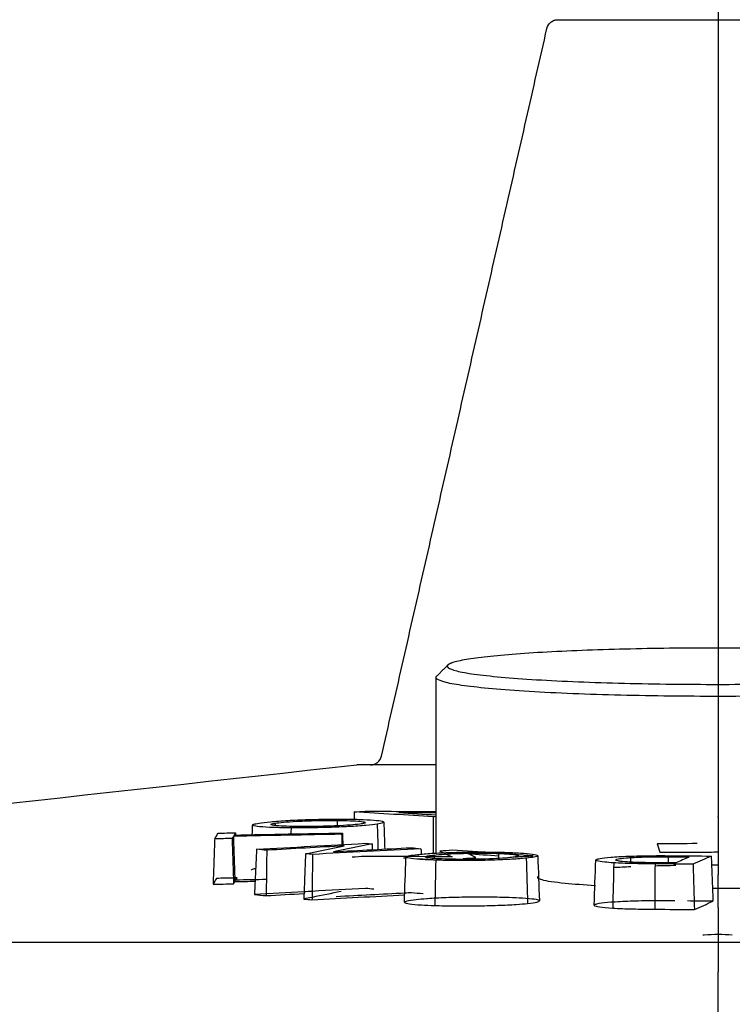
# Model space of a CAD drawing. Header units: millimetres. Extents: x -409 to 409, y -540 to 540.
# Tile 3 of 11: x -253 to -221, y -435 to -392. Entities that reach past the tile are written whole.
import ezdxf

# ---------------------------------------------------------------- set-up
doc = ezdxf.new("R2010")
doc.units = ezdxf.units.MM
for name, color, linetype, true_color in [('Make2D$Visible$Curves$Cast Base Assembly_D$TDL0715_02_PT01_R04_Cast_Base_D', 7, 'Continuous', 0xffffff), ('Make2D$Visible$Curves$Cast Base Assembly_D$TDL0715_02_pt14_R01_Beat_Table_Dimmer_knob', 7, 'Continuous', 0xffdd87), ('Make2D$Visible$Curves$Make2D$Visible$Curves$Cast Base Assembly_D$TDL0715_02_PT01_R04_Cast_Base_D', 7, 'Continuous', 0xffffff), ('Make2D$Visible$Curves$Make2D$Visible$Curves$Cast Base Assembly_D$TDL0715_02_pt14_R01_Beat_Table_Dimmer_knob', 7, 'Continuous', 0xffdd87)]:
    doc.layers.add(name, color=color, linetype=linetype, true_color=true_color)

msp = doc.modelspace()

# ---------------------------------------------------------------- linework, layer by layer
at = {"layer": 'Make2D$Visible$Curves$Cast Base Assembly_D$TDL0715_02_PT01_R04_Cast_Base_D', "color": 18, "true_color": 0x000000}
for points, knots in [([(-229.192, -392.166), (-229.167, -392.056), (-229.105, -391.957), (-228.971, -391.85), (-228.92, -391.822), (-228.848, -391.798), (-228.83, -391.793), (-228.794, -391.785), (-228.776, -391.782), (-228.749, -391.779), (-228.74, -391.778), (-228.731, -391.778), (-228.705, -391.777), (-228.705, -391.777)], [0, 0, 0, 0, 0.3565083, 0.3565083, 0.5380758, 0.5380758, 0.5964726, 0.5964726, 0.6533819, 0.6533819, 0.6809536, 0.6809536, 0.6809956, 0.6809956, 0.6809956, 0.6809956]), ([(-237.003, -424.777), (-236.99, -424.776), (-236.963, -424.775), (-236.932, -424.772), (-236.914, -424.77), (-236.878, -424.762), (-236.86, -424.757), (-236.787, -424.732), (-236.736, -424.704), (-236.602, -424.597), (-236.54, -424.498), (-236.515, -424.388)], [0, 0, 0, 0, 0.0405171, 0.0405171, 0.096299, 0.096299, 0.1535391, 0.1535391, 0.3315099, 0.3315099, 0.680956, 0.680956, 0.680956, 0.680956]), ([(-234.104, -424.777), (-234.586, -424.777), (-235.804, -424.777), (-237.205, -424.777), (-237.604, -424.777), (-237.604, -424.777)], [0.286263, 0.286263, 0.286263, 0.286263, 0.3333333, 0.4166667, 0.5, 0.5, 0.5, 0.5]), ([(-241.929, -427.358), (-241.809, -427.337), (-241.638, -427.316), (-241.213, -427.276), (-240.95, -427.257), (-240.386, -427.225), (-240.079, -427.212), (-239.456, -427.192), (-239.132, -427.185), (-238.576, -427.18), (-238.335, -427.181), (-238.11, -427.183)], [0, 0, 0, 0, 0.205935, 0.205935, 0.420282, 0.420282, 0.628201, 0.628201, 0.835826, 0.835826, 1, 1, 1, 1]), ([(-241.228, -427.362), (-241.132, -427.347), (-241, -427.332), (-240.68, -427.304), (-240.485, -427.29), (-240.07, -427.268), (-239.844, -427.259), (-239.391, -427.246), (-239.156, -427.242), (-238.777, -427.24), (-238.624, -427.24), (-238.48, -427.242)], [0, 0, 0, 0, 0.210141, 0.210141, 0.427261, 0.427261, 0.63931, 0.63931, 0.851011, 0.851011, 1, 1, 1, 1]), ([(-238.48, -427.242), (-238.48, -427.291), (-238.481, -427.34), (-238.482, -427.42), (-238.483, -427.45), (-238.483, -427.48)], [0, 0, 0, 0, 0.0735376, 0.0735376, 0.1182961, 0.1182961, 0.1182961, 0.1182961]), ([(-238.48, -427.242), (-238.271, -427.243), (-238.074, -427.247), (-237.736, -427.26), (-237.59, -427.269), (-237.37, -427.29), (-237.293, -427.303), (-237.236, -427.323), (-237.227, -427.331), (-237.227, -427.338)], [0, 0, 0, 0, 0.20978, 0.20978, 0.4207494, 0.4207494, 0.6318411, 0.6318411, 0.7382804, 0.7382804, 0.7382804, 0.7382804]), ([(-238.11, -427.183), (-237.824, -427.185), (-237.556, -427.191), (-237.088, -427.21), (-236.885, -427.223), (-236.589, -427.254), (-236.49, -427.272), (-236.425, -427.299), (-236.415, -427.308), (-236.415, -427.316)], [0, 0, 0, 0, 0.2055491, 0.2055491, 0.418631, 0.418631, 0.6260043, 0.6260043, 0.7143832, 0.7143832, 0.7143832, 0.7143832]), ([(-237.227, -427.338), (-237.227, -427.345), (-237.237, -427.353), (-237.285, -427.371), (-237.334, -427.383), (-237.403, -427.394)], [0.7382804, 0.7382804, 0.7382804, 0.7382804, 0.8428347, 0.8428347, 1, 1, 1, 1]), ([(-236.415, -427.316), (-236.415, -427.328), (-236.432, -427.34), (-236.514, -427.368), (-236.597, -427.385), (-236.709, -427.402)], [0.7143832, 0.7143832, 0.7143832, 0.7143832, 0.8332219, 0.8332219, 1, 1, 1, 1]), ([(-240.524, -427.569), (-240.81, -427.567), (-241.079, -427.562), (-241.548, -427.545), (-241.75, -427.533), (-242.047, -427.505), (-242.147, -427.488), (-242.214, -427.461), (-242.224, -427.452), (-242.223, -427.444)], [0, 0, 0, 0, 0.2053728, 0.2053728, 0.4182862, 0.4182862, 0.625415, 0.625415, 0.7172693, 0.7172693, 0.7172693, 0.7172693]), ([(-242.223, -427.444), (-242.223, -427.433), (-242.206, -427.421), (-242.125, -427.393), (-242.042, -427.375), (-241.929, -427.358)], [0.7172693, 0.7172693, 0.7172693, 0.7172693, 0.8323385, 0.8323385, 1, 1, 1, 1]), ([(-241.403, -427.418), (-241.404, -427.411), (-241.394, -427.403), (-241.345, -427.385), (-241.296, -427.373), (-241.228, -427.362)], [0.7357126, 0.7357126, 0.7357126, 0.7357126, 0.8449315, 0.8449315, 1, 1, 1, 1]), ([(-240.154, -427.509), (-240.363, -427.508), (-240.56, -427.505), (-240.898, -427.493), (-241.043, -427.484), (-241.262, -427.464), (-241.339, -427.452), (-241.394, -427.432), (-241.403, -427.425), (-241.403, -427.418)], [0, 0, 0, 0, 0.2103674, 0.2103674, 0.4218824, 0.4218824, 0.633474, 0.633474, 0.7357126, 0.7357126, 0.7357126, 0.7357126]), ([(-241.228, -427.362), (-241.227, -427.396), (-241.226, -427.429), (-241.225, -427.464), (-241.225, -427.465), (-241.225, -427.467)], [0, 0, 0, 0, 0.05009778, 0.05009778, 0.05222, 0.05222, 0.05222, 0.05222]), ([(-236.709, -427.402), (-236.829, -427.422), (-237, -427.443), (-237.423, -427.481), (-237.686, -427.499), (-238.25, -427.529), (-238.557, -427.541), (-239.18, -427.559), (-239.504, -427.566), (-240.058, -427.57), (-240.299, -427.571), (-240.524, -427.569)], [0, 0, 0, 0, 0.205987, 0.205987, 0.420365, 0.420365, 0.628325, 0.628325, 0.836063, 0.836063, 1, 1, 1, 1]), ([(-237.403, -427.394), (-237.499, -427.409), (-237.632, -427.423), (-237.953, -427.45), (-238.148, -427.463), (-238.564, -427.484), (-238.789, -427.493), (-239.243, -427.505), (-239.477, -427.509), (-239.857, -427.511), (-240.01, -427.511), (-240.154, -427.509)], [0, 0, 0, 0, 0.210164, 0.210164, 0.427287, 0.427287, 0.639334, 0.639334, 0.851092, 0.851092, 1, 1, 1, 1]), ([(-234.92, -428.749), (-234.75, -428.73), (-234.533, -428.712), (-234.032, -428.681), (-233.738, -428.668), (-233.132, -428.648), (-232.812, -428.642), (-232.183, -428.636), (-231.866, -428.637), (-231.338, -428.645), (-231.113, -428.651), (-230.91, -428.658)], [0, 0, 0, 0, 0.205885, 0.205885, 0.419274, 0.419274, 0.627053, 0.627053, 0.834513, 0.834513, 1, 1, 1, 1]), ([(-234.118, -428.999), (-234.382, -428.991), (-234.621, -428.98), (-235.018, -428.953), (-235.179, -428.936), (-235.383, -428.9), (-235.434, -428.88), (-235.433, -428.86)], [0, 0, 0, 0, 0.2055882, 0.2055882, 0.4195169, 0.4195169, 0.6228247, 0.6228247, 0.6228247, 0.6228247]), ([(-235.433, -428.86), (-235.433, -428.86), (-235.433, -428.859), (-235.43, -428.839), (-235.374, -428.817), (-235.182, -428.781), (-235.064, -428.764), (-234.92, -428.749)], [0.6228247, 0.6228247, 0.6228247, 0.6228247, 0.6268944, 0.6268944, 0.8341166, 0.8341166, 1, 1, 1, 1]), ([(-234.577, -428.855), (-234.577, -428.853), (-234.577, -428.85), (-234.564, -428.833), (-234.513, -428.818), (-234.366, -428.792), (-234.286, -428.782), (-234.19, -428.772)], [0.6050034, 0.6050034, 0.6050034, 0.6050034, 0.6376228, 0.6376228, 0.8489921, 0.8489921, 1, 1, 1, 1]), ([(-233.694, -428.953), (-233.881, -428.947), (-234.048, -428.938), (-234.32, -428.917), (-234.427, -428.905), (-234.548, -428.88), (-234.577, -428.867), (-234.577, -428.855)], [0, 0, 0, 0, 0.2096258, 0.2096258, 0.4261677, 0.4261677, 0.6050034, 0.6050034, 0.6050034, 0.6050034]), ([(-234.19, -428.772), (-234.069, -428.759), (-233.913, -428.745), (-233.556, -428.723), (-233.35, -428.713), (-232.918, -428.699), (-232.686, -428.694), (-232.229, -428.689), (-231.997, -428.69), (-231.624, -428.695), (-231.472, -428.698), (-231.332, -428.703)], [0, 0, 0, 0, 0.210374, 0.210374, 0.421985, 0.421985, 0.633728, 0.633728, 0.845138, 0.845138, 1, 1, 1, 1]), ([(-230.109, -428.912), (-230.279, -428.93), (-230.496, -428.947), (-230.997, -428.977), (-231.291, -428.989), (-231.897, -429.008), (-232.217, -429.014), (-232.846, -429.019), (-233.163, -429.018), (-233.691, -429.011), (-233.916, -429.006), (-234.118, -428.999)], [0, 0, 0, 0, 0.205922, 0.205922, 0.419323, 0.419323, 0.627193, 0.627193, 0.83481, 0.83481, 1, 1, 1, 1]), ([(-230.837, -428.886), (-230.958, -428.899), (-231.114, -428.912), (-231.471, -428.933), (-231.677, -428.943), (-232.109, -428.957), (-232.341, -428.961), (-232.798, -428.966), (-233.03, -428.966), (-233.403, -428.961), (-233.555, -428.958), (-233.694, -428.953)], [0, 0, 0, 0, 0.21035, 0.21035, 0.421941, 0.421941, 0.633691, 0.633691, 0.845157, 0.845157, 1, 1, 1, 1]), ([(-231.332, -428.703), (-231.146, -428.709), (-230.979, -428.718), (-230.706, -428.74), (-230.599, -428.753), (-230.477, -428.779), (-230.449, -428.792), (-230.449, -428.805)], [0, 0, 0, 0, 0.209658, 0.209658, 0.4262508, 0.4262508, 0.607818, 0.607818, 0.607818, 0.607818]), ([(-230.91, -428.658), (-230.647, -428.667), (-230.408, -428.679), (-230.01, -428.708), (-229.85, -428.726), (-229.648, -428.763), (-229.597, -428.782), (-229.597, -428.802)], [0, 0, 0, 0, 0.2057477, 0.2057477, 0.41984, 0.41984, 0.6201055, 0.6201055, 0.6201055, 0.6201055]), ([(-230.449, -428.805), (-230.449, -428.807), (-230.45, -428.809), (-230.463, -428.826), (-230.514, -428.841), (-230.661, -428.866), (-230.741, -428.876), (-230.837, -428.886)], [0.607818, 0.607818, 0.607818, 0.607818, 0.6377409, 0.6377409, 0.849129, 0.849129, 1, 1, 1, 1]), ([(-229.597, -428.802), (-229.596, -428.803), (-229.597, -428.803), (-229.6, -428.825), (-229.657, -428.846), (-229.848, -428.882), (-229.966, -428.897), (-230.109, -428.912)], [0.6201055, 0.6201055, 0.6201055, 0.6201055, 0.6274083, 0.6274083, 0.834806, 0.834806, 1, 1, 1, 1]), ([(-226.231, -429.118), (-226.384, -429.109), (-226.519, -429.098), (-226.792, -429.069), (-226.909, -429.05), (-227.01, -429.019), (-227.029, -429.006), (-227.028, -428.994)], [0, 0, 0, 0, 0.2529963, 0.2529963, 0.6141106, 0.6141106, 0.8348469, 0.8348469, 0.8348469, 0.8348469]), ([(-226.995, -428.966), (-226.967, -428.952), (-226.914, -428.938), (-226.731, -428.906), (-226.569, -428.887), (-226.15, -428.852), (-225.878, -428.836), (-225.581, -428.825)], [0, 0, 0, 0, 0.243716, 0.243716, 0.60562, 0.60562, 1, 1, 1, 1]), ([(-226.154, -428.992), (-226.154, -428.991), (-226.154, -428.991), (-226.153, -428.983), (-226.144, -428.977), (-226.129, -428.97)], [0.7643971, 0.7643971, 0.7643971, 0.7643971, 0.7890611, 0.7890611, 1, 1, 1, 1]), ([(-225.878, -429.06), (-225.945, -429.052), (-226, -429.044), (-226.116, -429.022), (-226.154, -429.007), (-226.154, -428.992)], [0, 0, 0, 0, 0.2860379, 0.2860379, 0.7643971, 0.7643971, 0.7643971, 0.7643971]), ([(-226.129, -428.97), (-226.11, -428.961), (-226.077, -428.952), (-225.954, -428.928), (-225.837, -428.913), (-225.628, -428.895), (-225.563, -428.89), (-225.493, -428.886)], [0, 0, 0, 0, 0.293103, 0.293103, 0.795947, 0.795947, 1, 1, 1, 1]), ([(-224.413, -429.115), (-224.559, -429.114), (-224.705, -429.113), (-225.046, -429.106), (-225.239, -429.1), (-225.575, -429.084), (-225.723, -429.075), (-225.852, -429.062), (-225.865, -429.061), (-225.878, -429.06)], [0, 0, 0, 0, 0.246656, 0.246656, 0.60311, 0.60311, 0.958539, 0.958539, 1, 1, 1, 1]), ([(-225.581, -428.825), (-225.419, -428.819), (-225.25, -428.814), (-224.914, -428.807), (-224.746, -428.804), (-224.255, -428.799), (-223.922, -428.8), (-223.604, -428.803)], [0, 0, 0, 0, 0.266804, 0.266804, 0.517921, 0.517921, 1, 1, 1, 1]), ([(-225.493, -428.886), (-225.388, -428.879), (-225.271, -428.873), (-224.962, -428.861), (-224.757, -428.855), (-224.339, -428.849), (-224.122, -428.849), (-223.885, -428.851), (-223.856, -428.851), (-223.828, -428.851)], [0, 0, 0, 0, 0.239011, 0.239011, 0.596079, 0.596079, 0.951809, 0.951809, 1, 1, 1, 1]), ([(-225.493, -428.886), (-225.492, -428.929), (-225.491, -428.973), (-225.489, -429.04), (-225.489, -429.064), (-225.488, -429.088)], [0, 0, 0, 0, 0.065063, 0.065063, 0.1009103, 0.1009103, 0.1009103, 0.1009103]), ([(-223.828, -428.851), (-223.829, -428.927), (-223.829, -429.002), (-223.83, -429.091), (-223.83, -429.105), (-223.83, -429.119)], [0, 0, 0, 0, 0.1125257, 0.1125257, 0.133206, 0.133206, 0.133206, 0.133206]), ([(-242.089, -429.379), (-242.179, -429.395), (-242.24, -429.411), (-242.286, -429.435), (-242.293, -429.442), (-242.293, -429.45)], [0.0509071, 0.0509071, 0.0509071, 0.0509071, 0.2060494, 0.2060494, 0.2822825, 0.2822825, 0.2822825, 0.2822825]), ([(-224.406, -429.164), (-224.579, -429.164), (-224.752, -429.162), (-225.085, -429.158), (-225.247, -429.154), (-225.704, -429.143), (-225.988, -429.132), (-226.231, -429.118)], [0, 0, 0, 0, 0.258303, 0.258303, 0.509711, 0.509711, 1, 1, 1, 1]), ([(-227.035, -430.13), (-227.553, -430.102), (-228.011, -430.069), (-228.858, -429.986), (-229.209, -429.934), (-229.477, -429.858), (-229.529, -429.838), (-229.561, -429.817)], [0.2376294, 0.2376294, 0.2376294, 0.2376294, 0.3219552, 0.3219552, 0.4293315, 0.4293315, 0.4683138, 0.4683138, 0.4683138, 0.4683138]), ([(-219.398, -430.237), (-219.845, -430.244), (-220.304, -430.249), (-221.042, -430.254), (-221.323, -430.254), (-221.604, -430.254)], [0.91093697, 0.91093697, 0.91093697, 0.91093697, 0.96635555, 0.96635555, 1, 1, 1, 1]), ([(-234.978, -430.752), (-235.162, -430.771), (-235.303, -430.792), (-235.465, -430.83), (-235.502, -430.848), (-235.503, -430.865)], [0, 0, 0, 0, 0.2061502, 0.2061502, 0.3767617, 0.3767617, 0.3767617, 0.3767617]), ([(-233.661, -430.665), (-233.956, -430.677), (-234.235, -430.691), (-234.487, -430.709), (-234.5, -430.71), (-234.513, -430.711)], [0.6278658, 0.6278658, 0.6278658, 0.6278658, 0.8340577, 0.8340577, 0.8452175, 0.8452175, 0.8452175, 0.8452175]), ([(-230.871, -430.659), (-231.13, -430.649), (-231.424, -430.642), (-232.045, -430.636), (-232.382, -430.636), (-233.034, -430.645), (-233.357, -430.654), (-233.657, -430.665), (-233.659, -430.665), (-233.661, -430.665)], [0, 0, 0, 0, 0.2059176, 0.2059176, 0.4187105, 0.4187105, 0.6264225, 0.6264225, 0.6278658, 0.6278658, 0.6278658, 0.6278658]), ([(-229.527, -430.806), (-229.527, -430.802), (-229.529, -430.798), (-229.554, -430.773), (-229.631, -430.753), (-229.884, -430.716), (-230.064, -430.699), (-230.454, -430.675), (-230.654, -430.666), (-230.871, -430.659)], [0.37947, 0.37947, 0.37947, 0.37947, 0.4190967, 0.4190967, 0.6269661, 0.6269661, 0.8345198, 0.8345198, 1, 1, 1, 1]), ([(-230.051, -430.918), (-229.868, -430.9), (-229.726, -430.879), (-229.564, -430.841), (-229.526, -430.823), (-229.527, -430.806)], [0, 0, 0, 0, 0.2062226, 0.2062226, 0.37947, 0.37947, 0.37947, 0.37947]), ([(-224.412, -430.801), (-224.487, -430.801), (-224.561, -430.802), (-224.972, -430.806), (-225.307, -430.814), (-225.613, -430.825)], [0.3985244, 0.3985244, 0.3985244, 0.3985244, 0.5064859, 0.5064859, 1, 1, 1, 1]), ([(-223.592, -430.803), (-223.764, -430.801), (-223.94, -430.8), (-224.212, -430.8), (-224.31, -430.8), (-224.406, -430.801)], [0, 0, 0, 0, 0.255133, 0.255133, 0.3956514, 0.3956514, 0.3956514, 0.3956514]), ([(-235.503, -430.865), (-235.503, -430.87), (-235.501, -430.874), (-235.476, -430.899), (-235.398, -430.918), (-235.146, -430.953), (-234.967, -430.969), (-234.576, -430.992), (-234.375, -431.001), (-234.157, -431.007)], [0.3767617, 0.3767617, 0.3767617, 0.3767617, 0.4189582, 0.4189582, 0.6267081, 0.6267081, 0.8340786, 0.8340786, 1, 1, 1, 1]), ([(-234.157, -431.007), (-233.899, -431.016), (-233.604, -431.022), (-232.982, -431.028), (-232.645, -431.027), (-231.993, -431.019), (-231.67, -431.011), (-231.074, -430.99), (-230.793, -430.976), (-230.361, -430.947), (-230.191, -430.933), (-230.051, -430.918)], [0, 0, 0, 0, 0.206049, 0.206049, 0.418972, 0.418972, 0.626864, 0.626864, 0.834648, 0.834648, 1, 1, 1, 1]), ([(-227.099, -430.998), (-227.099, -431.003), (-227.097, -431.007), (-227.07, -431.032), (-226.993, -431.053), (-226.728, -431.092), (-226.526, -431.111), (-226.28, -431.126)], [0.1652189, 0.1652189, 0.1652189, 0.1652189, 0.2412879, 0.2412879, 0.6029507, 0.6029507, 1, 1, 1, 1]), ([(-226.273, -430.86), (-226.304, -430.863), (-226.333, -430.865), (-226.576, -430.883), (-226.75, -430.903), (-226.966, -430.938), (-227.031, -430.954), (-227.064, -430.97)], [0.3122135, 0.3122135, 0.3122135, 0.3122135, 0.3610035, 0.3610035, 0.7225291, 0.7225291, 1, 1, 1, 1]), ([(-226.28, -431.126), (-226.147, -431.133), (-226.003, -431.14), (-225.705, -431.151), (-225.55, -431.156), (-225.082, -431.168), (-224.748, -431.172), (-224.414, -431.173)], [0, 0, 0, 0, 0.261887, 0.261887, 0.513266, 0.513266, 1, 1, 1, 1]), ([(-307.721, -432.557), (-307.721, -432.557), (-307.721, -432.557), (-307.693, -432.566), (-307.104, -432.573), (-304.828, -432.587), (-303.153, -432.593), (-298.805, -432.603), (-296.096, -432.607), (-289.728, -432.615), (-286.144, -432.619), (-278.164, -432.625), (-273.692, -432.627), (-264.304, -432.631), (-259.344, -432.633), (-251.481, -432.635), (-248.781, -432.636), (-243.398, -432.637), (-240.688, -432.637), (-232.562, -432.638), (-227.096, -432.638), (-221.604, -432.638)], [0.4956429, 0.4956429, 0.4956429, 0.4956429, 0.4974838, 0.4974838, 0.5599838, 0.5599838, 0.6224838, 0.6224838, 0.6849838, 0.6849838, 0.7474838, 0.7474838, 0.8099838, 0.8099838, 0.8724838, 0.8724838, 0.9037338, 0.9037338, 0.9349838, 0.9349838, 0.9974838, 0.9974838, 0.9974838, 0.9974838]), ([(-221.604, -432.638), (-216.111, -432.638), (-210.646, -432.638), (-202.519, -432.637), (-199.81, -432.637), (-194.427, -432.636), (-191.727, -432.635), (-183.864, -432.633), (-178.904, -432.631), (-169.516, -432.627), (-165.044, -432.625), (-157.063, -432.619), (-153.479, -432.615), (-147.112, -432.607), (-144.402, -432.603), (-140.055, -432.593), (-138.38, -432.587), (-136.103, -432.573), (-135.514, -432.566), (-135.487, -432.557), (-135.487, -432.557), (-135.487, -432.557)], [0.0025162, 0.0025162, 0.0025162, 0.0025162, 0.0650162, 0.0650162, 0.0962662, 0.0962662, 0.1275162, 0.1275162, 0.1900162, 0.1900162, 0.2525162, 0.2525162, 0.3150162, 0.3150162, 0.3775162, 0.3775162, 0.4400162, 0.4400162, 0.5025162, 0.5025162, 0.5043571, 0.5043571, 0.5043571, 0.5043571])]:
    msp.add_open_spline(points, degree=3, knots=knots, dxfattribs=at)
for points, weights in [([(-228.705, -391.777), (-228.705, -391.777), (-227.604, -391.777)], [1, 0.913923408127, 0.905436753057]), ([(-227.604, -391.777), (-226.234, -391.777), (-223.798, -391.777)], [0.905436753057, 0.895093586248, 1])]:
    msp.add_rational_spline(points, weights, degree=2, dxfattribs=at)
msp.add_rational_spline([(-223.798, -391.777), (-220.357, -391.777), (-217.43, -391.777), (-216.331, -391.777), (-215.604, -391.777)], [1, 0.891006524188, 1, 0.956072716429, 0.947553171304], degree=2, knots=[0, 0, 0, 6.692427, 6.692427, 9.389654, 9.389654, 9.389654], dxfattribs=at)
for points, degree in [([(-236.515, -424.388), (-232.854, -408.277), (-229.192, -392.166)], 2), ([(-307.713, -432.555), (-284.343, -429.963), (-260.973, -427.37), (-237.604, -424.777)], 3), ([(-237.721, -426.866), (-237.728, -427.027), (-237.736, -427.188)], 2), ([(-237.721, -426.866), (-237.563, -426.855), (-237.405, -426.844), (-237.247, -426.832)], 3), ([(-234.228, -427.081), (-235.392, -427.006), (-236.556, -426.934), (-237.721, -426.866)], 3), ([(-237.247, -426.832), (-236.199, -426.836), (-235.152, -426.841), (-234.104, -426.849)], 3), ([(-235.749, -426.895), (-235.201, -426.928), (-234.652, -426.963), (-234.104, -426.998)], 3), ([(-234.104, -426.905), (-234.652, -426.901), (-235.201, -426.897), (-235.749, -426.895)], 3), ([(-236.415, -427.316), (-236.415, -427.316), (-236.415, -427.316), (-236.415, -427.316)], 3), ([(-236.415, -427.316), (-236.401, -427.714), (-236.387, -428.111), (-236.373, -428.508)], 3), ([(-234.228, -427.081), (-234.232, -427.887), (-234.236, -428.694)], 2), ([(-234.104, -427.073), (-234.145, -427.076), (-234.187, -427.078), (-234.228, -427.081)], 3), ([(-242.238, -427.87), (-242.233, -427.728), (-242.229, -427.586), (-242.224, -427.444)], 3), ([(-242.224, -427.444), (-242.224, -427.444), (-242.224, -427.444), (-242.224, -427.444)], 3), ([(-240.524, -427.569), (-240.525, -427.658), (-240.526, -427.748), (-240.527, -427.837)], 3), ([(-236.709, -427.402), (-236.697, -427.776), (-236.685, -428.149), (-236.673, -428.523)], 3), ([(-243.904, -428.057), (-243.94, -429.062), (-243.976, -430.067)], 2), ([(-243.904, -428.057), (-243.855, -427.973), (-243.805, -427.889), (-243.756, -427.805)], 3), ([(-243.135, -428.041), (-243.391, -428.046), (-243.647, -428.051), (-243.904, -428.057)], 3), ([(-243.756, -427.805), (-243.499, -427.799), (-243.243, -427.794), (-242.986, -427.789)], 3), ([(-243.077, -427.943), (-243.096, -427.976), (-243.115, -428.008), (-243.135, -428.041)], 3), ([(-243.135, -428.041), (-243.101, -429.045), (-243.067, -430.048)], 2), ([(-238.282, -427.856), (-239.88, -427.881), (-241.478, -427.91), (-243.077, -427.943)], 3), ([(-243.077, -427.943), (-243.043, -428.947), (-243.009, -429.951)], 2), ([(-242.986, -427.789), (-243.005, -427.821), (-243.024, -427.854), (-243.044, -427.886)], 3), ([(-243.044, -427.886), (-241.445, -427.853), (-239.847, -427.824), (-238.249, -427.799)], 3), ([(-242.986, -427.789), (-242.984, -427.837), (-242.983, -427.885)], 2), ([(-238.249, -427.799), (-238.26, -427.818), (-238.271, -427.837), (-238.282, -427.856)], 3), ([(-238.282, -427.856), (-238.274, -428.083), (-238.267, -428.309)], 2), ([(-238.249, -427.799), (-238.24, -428.053), (-238.231, -428.307)], 2), ([(-242.048, -428.52), (-242.096, -429.523), (-242.144, -430.525)], 2), ([(-242.048, -428.52), (-240.447, -428.428), (-238.846, -428.34), (-237.245, -428.254)], 3), ([(-241.599, -428.56), (-241.749, -428.547), (-241.898, -428.533), (-242.048, -428.52)], 3), ([(-241.599, -428.56), (-241.611, -429.565), (-241.624, -430.571)], 2), ([(-238.168, -428.37), (-239.312, -428.432), (-240.455, -428.495), (-241.599, -428.56)], 3), ([(-239.882, -428.715), (-239.311, -428.6), (-238.739, -428.485), (-238.168, -428.37)], 3), ([(-234.771, -428.491), (-236.371, -428.572), (-237.971, -428.657), (-239.57, -428.744)], 3), ([(-236.933, -428.284), (-237.504, -428.398), (-238.075, -428.513), (-238.646, -428.628)], 3), ([(-238.646, -428.628), (-237.503, -428.567), (-236.359, -428.506), (-235.216, -428.448)], 3), ([(-237.245, -428.254), (-237.141, -428.264), (-237.037, -428.274), (-236.933, -428.284)], 3), ([(-236.933, -428.284), (-236.928, -428.41), (-236.923, -428.536)], 2), ([(-235.216, -428.448), (-235.068, -428.462), (-234.919, -428.477), (-234.771, -428.491)], 3), ([(-234.771, -428.491), (-234.765, -428.612), (-234.759, -428.733)], 2), ([(-233.376, -428.563), (-233.561, -428.576), (-233.747, -428.588), (-233.932, -428.601)], 3), ([(-233.932, -428.601), (-233.752, -428.685), (-233.572, -428.77), (-233.393, -428.854)], 3), ([(-229.801, -428.804), (-230.993, -428.72), (-232.184, -428.64), (-233.376, -428.563)], 3), ([(-222.539, -428.268), (-223.131, -428.27), (-223.722, -428.272), (-224.314, -428.275)], 3), ([(-224.314, -428.275), (-224.274, -428.399), (-224.234, -428.523), (-224.194, -428.647)], 3), ([(-224.194, -428.647), (-223.603, -428.644), (-223.012, -428.642), (-222.421, -428.64)], 3), ([(-222.421, -428.64), (-222.148, -428.641), (-221.871, -428.639), (-221.604, -428.635)], 3), ([(-239.882, -428.715), (-239.92, -429.718), (-239.958, -430.722)], 2), ([(-239.57, -428.744), (-239.674, -428.734), (-239.778, -428.725), (-239.882, -428.715)], 3), ([(-239.57, -428.744), (-239.583, -429.75), (-239.595, -430.755)], 2), ([(-237.26, -428.832), (-237.447, -428.845), (-237.633, -428.859), (-237.819, -428.872)], 3), ([(-233.393, -428.854), (-234.682, -428.844), (-235.971, -428.836), (-237.26, -428.832)], 3), ([(-235.435, -428.911), (-235.469, -428.909), (-235.504, -428.907), (-235.539, -428.905)], 3), ([(-235.503, -430.865), (-235.48, -430.212), (-235.458, -429.559), (-235.435, -428.905)], 3), ([(-235.435, -428.905), (-235.434, -428.89), (-235.434, -428.875), (-235.433, -428.86)], 3), ([(-233.999, -429.002), (-234.308, -428.982), (-234.616, -428.963), (-234.925, -428.943)], 3), ([(-234.19, -428.772), (-234.188, -428.824), (-234.187, -428.876), (-234.185, -428.928)], 3), ([(-234.118, -428.999), (-234.131, -429.668), (-234.144, -430.338), (-234.157, -431.007)], 3), ([(-232.898, -428.924), (-232.71, -428.912), (-232.522, -428.899), (-232.334, -428.887)], 3), ([(-232.334, -428.887), (-232.455, -428.829), (-232.576, -428.771), (-232.697, -428.712)], 3), ([(-232.697, -428.712), (-232.243, -428.742), (-231.789, -428.773), (-231.334, -428.804)], 3), ([(-231.332, -428.703), (-231.334, -428.777), (-231.335, -428.851), (-231.337, -428.925)], 3), ([(-230.597, -428.854), (-230.332, -428.837), (-230.066, -428.821), (-229.801, -428.804)], 3), ([(-230.449, -428.805), (-230.449, -428.818), (-230.45, -428.831), (-230.45, -428.845)], 3), ([(-230.109, -428.912), (-230.09, -429.581), (-230.071, -430.249), (-230.051, -430.918)], 3), ([(-229.597, -428.802), (-229.573, -429.47), (-229.55, -430.138), (-229.527, -430.806)], 3), ([(-227.099, -430.998), (-227.075, -430.33), (-227.052, -429.662), (-227.029, -428.994)], 3), ([(-227.028, -428.994), (-227.028, -428.984), (-227.017, -428.975), (-226.995, -428.966)], 3), ([(-226.129, -428.97), (-226.128, -428.985), (-226.128, -428.999), (-226.127, -429.014)], 3), ([(-223.828, -428.851), (-223.516, -428.854), (-223.204, -428.856), (-222.892, -428.859)], 3), ([(-223.604, -428.803), (-223.043, -428.808), (-222.481, -428.812), (-221.919, -428.818)], 3), ([(-222.892, -428.859), (-223.087, -428.946), (-223.282, -429.034), (-223.477, -429.122)], 3), ([(-221.919, -428.818), (-222.187, -428.937), (-222.454, -429.057), (-222.721, -429.177)], 3), ([(-221.919, -428.818), (-221.879, -429.818), (-221.84, -430.818)], 2), ([(-226.231, -429.118), (-226.247, -429.787), (-226.264, -430.457), (-226.28, -431.126)], 3), ([(-226.236, -429.317), (-225.994, -429.305), (-225.742, -429.293), (-225.483, -429.283)], 3), ([(-224.406, -429.164), (-224.409, -429.834), (-224.411, -430.503), (-224.414, -431.173)], 3), ([(-223.477, -429.122), (-223.789, -429.119), (-224.101, -429.117), (-224.413, -429.115)], 3), ([(-222.721, -429.177), (-223.283, -429.172), (-223.844, -429.168), (-224.406, -429.164)], 3), ([(-224.406, -429.246), (-224.104, -429.238), (-223.794, -429.231), (-223.48, -429.225)], 3), ([(-222.721, -429.177), (-222.692, -430.182), (-222.662, -431.187)], 2), ([(-221.904, -429.209), (-221.804, -429.208), (-221.704, -429.208), (-221.604, -429.208)], 3), ([(-243.823, -429.807), (-243.874, -429.893), (-243.925, -429.98), (-243.976, -430.067)], 3), ([(-243.076, -429.791), (-243.325, -429.796), (-243.574, -429.801), (-243.823, -429.807)], 3), ([(-242.914, -429.787), (-242.968, -429.788), (-243.022, -429.789), (-243.076, -429.791)], 3), ([(-243.067, -430.048), (-243.048, -430.016), (-243.029, -429.983), (-243.009, -429.951)], 3), ([(-243.009, -429.951), (-242.712, -429.944), (-242.414, -429.938), (-242.116, -429.933)], 3), ([(-242.971, -429.885), (-242.952, -429.852), (-242.933, -429.82), (-242.914, -429.787)], 3), ([(-241.615, -429.858), (-242.067, -429.866), (-242.519, -429.875), (-242.971, -429.885)], 3), ([(-229.561, -429.817), (-229.613, -429.784), (-229.614, -429.749), (-229.565, -429.715)], 3), ([(-243.976, -430.067), (-243.673, -430.061), (-243.37, -430.055), (-243.067, -430.048)], 3), ([(-239.591, -430.381), (-239.709, -430.388), (-239.828, -430.394), (-239.946, -430.401)], 3), ([(-238.297, -430.386), (-238.729, -430.473), (-239.162, -430.561), (-239.594, -430.648)], 3), ([(-237.22, -430.252), (-238.01, -430.294), (-238.8, -430.337), (-239.591, -430.381)], 3), ([(-236.856, -430.286), (-236.977, -430.275), (-237.098, -430.263), (-237.22, -430.252)], 3), ([(-221.604, -430.254), (-221.69, -430.254), (-221.776, -430.254), (-221.862, -430.254)], 3), ([(-239.946, -430.401), (-240.679, -430.441), (-241.412, -430.483), (-242.144, -430.525)], 3), ([(-242.144, -430.525), (-241.971, -430.54), (-241.797, -430.556), (-241.624, -430.571)], 3), ([(-241.624, -430.571), (-241.066, -430.539), (-240.507, -430.508), (-239.949, -430.477)], 3), ([(-239.594, -430.648), (-239.715, -430.672), (-239.837, -430.697), (-239.958, -430.722)], 3), ([(-239.958, -430.722), (-239.837, -430.733), (-239.716, -430.744), (-239.595, -430.755)], 3), ([(-239.595, -430.755), (-238.228, -430.68), (-236.86, -430.608), (-235.492, -430.538)], 3), ([(-235.489, -430.461), (-236.499, -430.513), (-237.508, -430.566), (-238.518, -430.62)], 3), ([(-235.191, -430.446), (-235.29, -430.451), (-235.39, -430.456), (-235.489, -430.461)], 3), ([(-234.675, -430.496), (-234.847, -430.479), (-235.019, -430.463), (-235.191, -430.446)], 3), ([(-234.513, -430.711), (-234.689, -430.723), (-234.847, -430.737), (-234.978, -430.752)], 3), ([(-225.824, -430.834), (-225.986, -430.842), (-226.137, -430.851), (-226.273, -430.86)], 3), ([(-225.613, -430.825), (-225.685, -430.828), (-225.755, -430.831), (-225.824, -430.834)], 3), ([(-224.406, -430.801), (-224.408, -430.801), (-224.41, -430.801), (-224.412, -430.801)], 3), ([(-223.527, -430.804), (-223.549, -430.803), (-223.57, -430.803), (-223.592, -430.803)], 3), ([(-221.84, -430.818), (-222.216, -430.815), (-222.592, -430.811), (-222.969, -430.808)], 3), ([(-222.662, -431.187), (-222.388, -431.064), (-222.114, -430.941), (-221.84, -430.818)], 3), ([(-227.064, -430.97), (-227.087, -430.979), (-227.098, -430.989), (-227.099, -430.998)], 3), ([(-224.414, -431.173), (-223.83, -431.177), (-223.246, -431.182), (-222.662, -431.187)], 3), ([(-222.284, -432.306), (-222.264, -432.305), (-222.244, -432.303), (-222.224, -432.302)], 3), ([(-222.224, -432.302), (-222.017, -432.289), (-221.811, -432.283), (-221.604, -432.283)], 3), ([(-221.604, -432.283), (-221.397, -432.283), (-221.19, -432.289), (-220.984, -432.302)], 3)]:
    msp.add_open_spline(points, degree=degree, dxfattribs=at)
at = {"layer": 'Make2D$Visible$Curves$Cast Base Assembly_D$TDL0715_02_pt14_R01_Beat_Table_Dimmer_knob', "color": 18, "true_color": 0x000000}
for points, weights, knots in [([(-209.631, -420.355), (-210.385, -419.605), (-221.604, -419.605), (-232.823, -419.605), (-233.577, -420.355)], [1, 0.7304818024, 1, 0.7304818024, 1], [0.831744, 0.831744, 0.831744, 18.874204, 18.874204, 36.916663, 36.916663, 36.916663]), ([(-233.604, -420.408), (-233.628, -421.213), (-221.628, -421.214), (-209.628, -421.216), (-209.604, -420.411)], [1, 0.707106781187, 1, 0.707106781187, 1], [0, 0, 0, 18.849556, 18.849556, 37.699112, 37.699112, 37.699112]), ([(-209.104, -420.91), (-209.129, -421.747), (-221.617, -421.747), (-234.104, -421.746), (-234.104, -420.908)], [1, 0.70746978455, 1, 0.70746978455, 1], [0, 0, 0, 19.622117, 19.622117, 39.244233, 39.244233, 39.244233])]:
    msp.add_rational_spline(points, weights, degree=2, knots=knots, dxfattribs=at)
for points in [[(-234.076, -420.852), (-233.826, -420.604), (-233.577, -420.355)], [(-234.104, -426.849), (-234.104, -423.879), (-234.104, -420.908)], [(-234.104, -426.905), (-234.104, -426.877), (-234.104, -426.849)], [(-234.104, -426.998), (-234.104, -426.951), (-234.104, -426.905)], [(-234.104, -427.072), (-234.104, -427.035), (-234.104, -426.998)], [(-234.104, -428.686), (-234.104, -427.879), (-234.104, -427.072)]]:
    msp.add_open_spline(points, degree=2, dxfattribs=at)
for points, weights in [([(-233.577, -420.355), (-233.603, -420.382), (-233.604, -420.408)], [1, 0.99946860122, 1]), ([(-234.104, -420.907), (-234.103, -420.879), (-234.076, -420.852)], [1, 0.99946860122, 1]), ([(-234.104, -420.908), (-234.104, -420.908), (-234.104, -420.907)], [1, 0.999999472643, 1])]:
    msp.add_rational_spline(points, weights, degree=2, dxfattribs=at)
at = {"layer": 'Make2D$Visible$Curves$Make2D$Visible$Curves$Cast Base Assembly_D$TDL0715_02_PT01_R04_Cast_Base_D', "color": 18, "true_color": 0x000000}
for points, degree in [([(-221.604, -390.629), (-221.604, -404.348), (-221.604, -418.067)], 2), ([(-221.604, -427.223), (-221.604, -427.223), (-221.604, -427.223), (-221.604, -427.223)], 3), ([(-221.604, -427.223), (-221.604, -427.223), (-221.604, -427.223), (-221.604, -427.223)], 3), ([(-221.604, -427.263), (-221.604, -427.263), (-221.604, -427.264), (-221.604, -427.266)], 3), ([(-221.604, -427.266), (-221.604, -427.27), (-221.604, -427.275), (-221.604, -427.28)], 3), ([(-221.604, -427.28), (-221.604, -427.4), (-221.604, -427.52), (-221.604, -427.64)], 3), ([(-221.604, -427.64), (-221.604, -428.644), (-221.604, -429.648)], 2), ([(-221.604, -431.101), (-221.604, -430.375), (-221.604, -429.648)], 2), ([(-221.604, -431.101), (-221.604, -432.52), (-221.604, -433.939)], 2), ([(-221.604, -449.239), (-221.604, -441.589), (-221.604, -433.939)], 2)]:
    msp.add_open_spline(points, degree=degree, dxfattribs=at)
for points, knots in [([(-221.604, -427.099), (-221.604, -427.092), (-221.604, -427.085), (-221.604, -427.075), (-221.604, -427.072), (-221.604, -427.069)], [0.7448294, 0.7448294, 0.7448294, 0.7448294, 0.8348345, 0.8348345, 0.8791994, 0.8791994, 0.8791994, 0.8791994]), ([(-221.604, -427.099), (-221.604, -427.099), (-221.604, -427.101), (-221.604, -427.107), (-221.604, -427.113), (-221.604, -427.121)], [0.7068033, 0.7068033, 0.7068033, 0.7068033, 0.8345128, 0.8345128, 1, 1, 1, 1]), ([(-221.604, -427.121), (-221.604, -427.129), (-221.604, -427.141), (-221.604, -427.17), (-221.604, -427.188), (-221.604, -427.224), (-221.604, -427.243), (-221.604, -427.263)], [0, 0, 0, 0, 0.2057477, 0.2057477, 0.41984, 0.41984, 0.6141845, 0.6141845, 0.6141845, 0.6141845])]:
    msp.add_open_spline(points, degree=3, knots=knots, dxfattribs=at)
at = {"layer": 'Make2D$Visible$Curves$Make2D$Visible$Curves$Cast Base Assembly_D$TDL0715_02_pt14_R01_Beat_Table_Dimmer_knob', "color": 18, "true_color": 0x000000}
msp.add_rational_spline([(-221.604, -418.067), (-221.604, -418.067), (-221.604, -418.87)], [1, 0.70783260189, 1], degree=2, dxfattribs=at)
msp.add_rational_spline([(-221.604, -418.87), (-221.604, -419.204), (-221.604, -419.44), (-221.604, -419.676), (-221.604, -419.676)], [1, 0.923682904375, 1, 0.923682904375, 1], degree=2, knots=[0, 0, 0, 9.437102, 9.437102, 18.874204, 18.874204, 18.874204], dxfattribs=at)
for points in [[(-221.604, -419.676), (-221.604, -419.943), (-221.604, -420.209)], [(-221.604, -420.209), (-221.604, -423.639), (-221.604, -427.069)]]:
    msp.add_open_spline(points, degree=2, dxfattribs=at)

doc.saveas('drawing.dxf')
